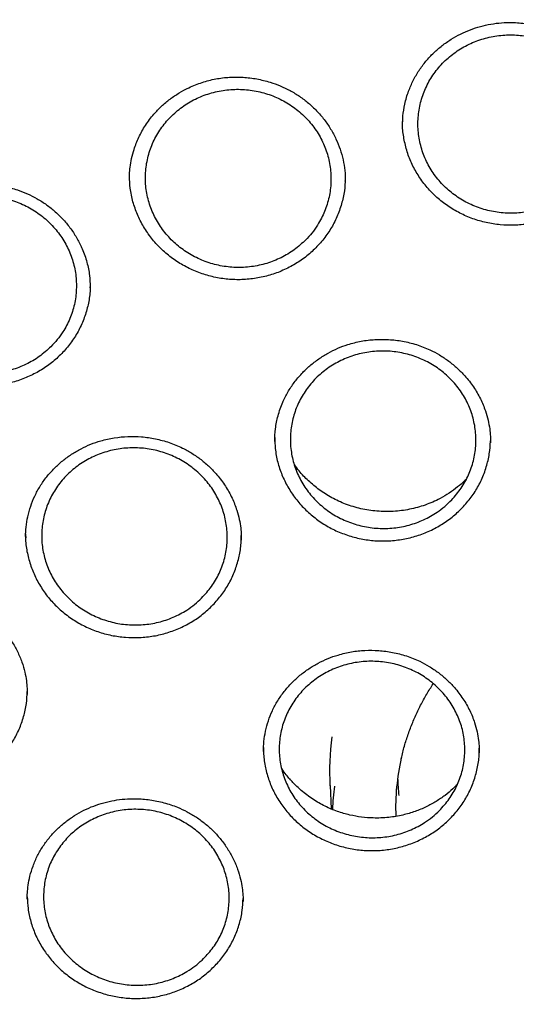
# Model space of a CAD drawing. Header units: millimetres. Extents: x 8 to 1577, y 12 to 2534.
# Tile 48 of 65: x 760 to 768, y 2137 to 2153. Entities that reach past the tile are written whole.
import ezdxf

# ---------------------------------------------------------------- set-up
doc = ezdxf.new("R2010")
doc.units = ezdxf.units.MM

msp = doc.modelspace()

# ---------------------------------------------------------------- linework, layer by layer
at = {"color": 7, "linetype": 'Continuous', "lineweight": 30}
for p, q in [((764.906, 2150.461), (764.906, 2150.467)), ((760.807, 2148.747), (760.807, 2148.763)), ((763.773, 2146.292), (763.773, 2146.279)), ((767.236, 2146.27), (767.235, 2146.293)), ((759.774, 2144.758), (759.773, 2144.734)), ((763.591, 2141.337), (763.59, 2141.299)), ((767.058, 2141.286), (767.058, 2141.293)), ((764.66, 2140.756), (764.679, 2140.384))]:
    msp.add_line(p, q, dxfattribs=at)
for centre, radius, start, end in [((769.185, 2140.984), 4.531, 172.9718, 182.8893), ((769.319, 2140.393), 3.605, 167.1039, 182.0226), ((769.194, 2140.171), 4.499, 172.6298, 177.4254), ((769.317, 2140.994), 3.573, 181.9218, 186.3774)]:
    msp.add_arc(centre, radius, start, end, dxfattribs=at)
for points, knots in [([(802.175, 2148.518), (802.162, 2148.565), (802.133, 2148.665), (802.084, 2148.831), (802.027, 2149.023), (801.961, 2149.242), (801.887, 2149.482), (801.803, 2149.745), (801.7, 2150.059), (801.574, 2150.427), (801.42, 2150.855), (801.244, 2151.325), (801.04, 2151.838), (800.807, 2152.396), (800.545, 2152.986), (800.253, 2153.606), (799.972, 2154.17), (799.71, 2154.67), (799.476, 2155.1), (799.236, 2155.526), (798.996, 2155.935), (798.766, 2156.315), (798.546, 2156.668), (798.337, 2156.992), (798.139, 2157.292), (797.952, 2157.569), (797.778, 2157.821), (797.621, 2158.045), (797.481, 2158.24), (797.359, 2158.407), (797.26, 2158.542), (797.183, 2158.645), (797.126, 2158.722), (797.079, 2158.785), (797.033, 2158.845), (796.98, 2158.915), (796.912, 2159.004), (796.824, 2159.118), (796.713, 2159.26), (796.578, 2159.431), (796.421, 2159.627), (796.241, 2159.848), (795.961, 2160.185), (795.591, 2160.616), (795.138, 2161.12), (794.698, 2161.591), (794.272, 2162.029), (793.862, 2162.435), (793.463, 2162.817), (793.059, 2163.191), (792.624, 2163.58), (792.145, 2163.993), (791.617, 2164.43), (791.052, 2164.876), (790.449, 2165.332), (789.809, 2165.793), (789.123, 2166.262), (788.392, 2166.735), (787.671, 2167.175), (786.97, 2167.581), (786.294, 2167.951), (785.604, 2168.31), (784.917, 2168.647), (784.251, 2168.956), (783.612, 2169.236), (783, 2169.49), (782.416, 2169.72), (781.861, 2169.926), (781.34, 2170.111), (780.852, 2170.275), (780.399, 2170.421), (779.976, 2170.55), (779.596, 2170.662), (779.257, 2170.757), (778.96, 2170.838), (778.699, 2170.907), (778.489, 2170.96), (778.328, 2171), (778.201, 2171.031), (778.08, 2171.061), (777.937, 2171.095), (777.758, 2171.137), (777.532, 2171.188), (777.264, 2171.247), (776.954, 2171.312), (776.602, 2171.383), (776.208, 2171.458), (775.771, 2171.535), (775.291, 2171.614), (774.769, 2171.692), (774.203, 2171.768), (773.594, 2171.839), (772.903, 2171.908), (772.149, 2171.967), (771.353, 2172.011), (770.574, 2172.036), (769.745, 2172.045), (768.872, 2172.034), (767.959, 2171.998), (767.083, 2171.941), (766.244, 2171.866), (765.53, 2171.785), (764.934, 2171.707), (764.446, 2171.636), (763.976, 2171.561), (763.521, 2171.482), (763.084, 2171.4), (762.695, 2171.323), (762.362, 2171.253), (762.093, 2171.194), (761.867, 2171.143), (761.691, 2171.102), (761.561, 2171.071), (761.472, 2171.05), (761.401, 2171.033), (761.324, 2171.014), (761.22, 2170.988), (761.079, 2170.952), (760.911, 2170.91), (760.721, 2170.86), (760.509, 2170.803), (760.24, 2170.729), (759.906, 2170.634), (759.502, 2170.514), (759.057, 2170.376), (758.574, 2170.218), (758.066, 2170.044), (757.548, 2169.857), (756.886, 2169.606), (756.085, 2169.281), (755.149, 2168.869), (754.2, 2168.416), (753.239, 2167.92), (752.269, 2167.379), (751.312, 2166.804), (750.372, 2166.196), (749.484, 2165.579), (748.654, 2164.962), (747.889, 2164.357), (747.159, 2163.745), (746.466, 2163.129), (745.808, 2162.509), (745.185, 2161.889), (744.639, 2161.315), (744.166, 2160.795), (743.766, 2160.337), (743.398, 2159.899), (743.127, 2159.566), (742.943, 2159.333), (742.838, 2159.199), (742.746, 2159.082), (742.676, 2158.99), (742.628, 2158.927), (742.591, 2158.879), (742.553, 2158.829), (742.504, 2158.764), (742.436, 2158.674), (742.348, 2158.555), (742.237, 2158.405), (742.109, 2158.228), (741.963, 2158.025), (741.805, 2157.8), (741.559, 2157.443), (741.233, 2156.953), (740.848, 2156.344), (740.477, 2155.726), (740.121, 2155.103), (739.77, 2154.45), (739.465, 2153.851), (739.206, 2153.313), (738.989, 2152.842), (738.776, 2152.358), (738.572, 2151.871), (738.382, 2151.396), (738.211, 2150.946), (738.06, 2150.528), (737.926, 2150.143), (737.808, 2149.79), (737.706, 2149.471), (737.617, 2149.185), (737.542, 2148.933), (737.478, 2148.715), (737.441, 2148.58), (737.423, 2148.518)], [0, 0, 0, 0, 0.0016436, 0.0035673, 0.0059258, 0.0086424, 0.0117035, 0.0150186, 0.0185786, 0.023611, 0.0290634, 0.0349358, 0.0416938, 0.048934, 0.0566563, 0.0648604, 0.0735463, 0.0792197, 0.0850814, 0.0910453, 0.0967022, 0.1019989, 0.1069354, 0.1115119, 0.1157282, 0.119759, 0.1233947, 0.1266351, 0.1294804, 0.1319306, 0.1339856, 0.1353902, 0.1365231, 0.1373842, 0.1381678, 0.1391938, 0.1405055, 0.1421432, 0.1443213, 0.1468939, 0.1498611, 0.1532227, 0.1569659, 0.1653406, 0.17331, 0.1808743, 0.1880335, 0.1947877, 0.201137, 0.2073835, 0.2140681, 0.2215524, 0.2295292, 0.2379987, 0.2467023, 0.2558713, 0.2655055, 0.275605, 0.2861698, 0.294797, 0.3037113, 0.312856, 0.3217115, 0.3301527, 0.3381797, 0.3457927, 0.3529917, 0.3597765, 0.3661472, 0.3720011, 0.3774556, 0.3825109, 0.3871669, 0.3910451, 0.3945947, 0.3977162, 0.4003178, 0.4019973, 0.4034067, 0.404797, 0.4062689, 0.408439, 0.4110906, 0.4142237, 0.4178382, 0.4219341, 0.4265115, 0.4315703, 0.4371106, 0.4431322, 0.4496352, 0.4566195, 0.4640852, 0.4733525, 0.4824599, 0.491324, 0.499945, 0.5107546, 0.5211553, 0.5311474, 0.5407311, 0.5499063, 0.5556926, 0.5613039, 0.56674, 0.572001, 0.5770869, 0.5819546, 0.5855842, 0.5887247, 0.5913763, 0.5935389, 0.5948949, 0.5959491, 0.5967014, 0.5973717, 0.5986761, 0.6003826, 0.6023571, 0.6045996, 0.6071101, 0.6098887, 0.6141909, 0.6190099, 0.6243456, 0.6301981, 0.6364671, 0.6427898, 0.6491336, 0.6608174, 0.6725711, 0.6843949, 0.6971412, 0.7099684, 0.7228765, 0.7358654, 0.7489008, 0.7605339, 0.7718998, 0.7829986, 0.7938305, 0.8043956, 0.8146934, 0.8247242, 0.832252, 0.8394158, 0.8461548, 0.8524686, 0.85459, 0.8566586, 0.8584961, 0.8598662, 0.8607678, 0.8613028, 0.8620162, 0.8629797, 0.8641934, 0.8660244, 0.868232, 0.8708162, 0.8737771, 0.8771112, 0.8806235, 0.8891625, 0.8980669, 0.9063259, 0.9148763, 0.923718, 0.932851, 0.9389378, 0.9451476, 0.9514803, 0.9579273, 0.9641245, 0.9698786, 0.9751898, 0.9800584, 0.9844846, 0.9884689, 0.9920116, 0.9951135, 0.9977757, 1, 1, 1, 1]), ([(737.465, 2136.498), (737.468, 2136.512), (737.501, 2136.714), (737.574, 2137.102), (737.687, 2137.661), (737.812, 2138.217), (737.948, 2138.772), (738.095, 2139.323), (738.252, 2139.873), (738.42, 2140.419), (738.6, 2140.963), (738.79, 2141.503), (738.99, 2142.04), (739.201, 2142.573), (739.423, 2143.102), (739.655, 2143.628), (739.897, 2144.149), (740.149, 2144.666), (740.412, 2145.179), (740.685, 2145.687), (740.968, 2146.19), (741.26, 2146.688), (741.563, 2147.181), (741.875, 2147.669), (742.197, 2148.151), (742.528, 2148.628), (742.868, 2149.098), (743.218, 2149.563), (743.577, 2150.021), (743.945, 2150.474), (744.322, 2150.919), (744.707, 2151.358), (745.101, 2151.791), (745.504, 2152.216), (745.914, 2152.634), (746.333, 2153.046), (746.76, 2153.449), (747.195, 2153.846), (747.638, 2154.234), (748.089, 2154.615), (748.546, 2154.988), (749.011, 2155.353), (749.484, 2155.71), (749.963, 2156.059), (750.449, 2156.399), (750.941, 2156.731), (751.44, 2157.054), (751.946, 2157.368), (752.457, 2157.674), (752.974, 2157.971), (753.498, 2158.258), (754.026, 2158.537), (754.56, 2158.806), (755.1, 2159.066), (755.644, 2159.317), (756.194, 2159.558), (756.747, 2159.789), (757.306, 2160.011), (757.869, 2160.223), (758.435, 2160.425), (759.006, 2160.618), (759.58, 2160.8), (760.158, 2160.972), (760.739, 2161.135), (761.324, 2161.287), (761.911, 2161.429), (762.501, 2161.561), (763.093, 2161.683), (763.688, 2161.794), (764.285, 2161.895), (764.883, 2161.985), (765.484, 2162.066), (766.086, 2162.135), (766.689, 2162.195), (767.293, 2162.243), (767.898, 2162.282), (768.504, 2162.309), (769.11, 2162.327), (769.716, 2162.333), (770.323, 2162.329), (770.929, 2162.315), (771.535, 2162.29), (772.14, 2162.255), (772.744, 2162.209), (773.348, 2162.153), (773.95, 2162.086), (774.551, 2162.008), (775.15, 2161.921), (775.747, 2161.823), (776.343, 2161.714), (776.936, 2161.595), (777.526, 2161.466), (778.114, 2161.327), (778.699, 2161.177), (779.281, 2161.018), (779.86, 2160.848), (780.435, 2160.668), (781.007, 2160.479), (781.575, 2160.279), (782.139, 2160.07), (782.698, 2159.851), (783.254, 2159.622), (783.804, 2159.383), (784.35, 2159.136), (784.891, 2158.878), (785.426, 2158.611), (785.956, 2158.335), (786.481, 2158.05), (787, 2157.756), (787.513, 2157.453), (788.02, 2157.141), (788.521, 2156.82), (789.015, 2156.491), (789.503, 2156.153), (789.984, 2155.807), (790.458, 2155.452), (790.925, 2155.089), (791.385, 2154.718), (791.837, 2154.339), (792.282, 2153.953), (792.719, 2153.559), (793.148, 2153.157), (793.57, 2152.748), (793.983, 2152.331), (794.388, 2151.908), (794.784, 2151.478), (795.172, 2151.04), (795.551, 2150.596), (795.921, 2150.146), (796.282, 2149.689), (796.635, 2149.226), (796.978, 2148.757), (797.311, 2148.282), (797.636, 2147.802), (797.95, 2147.316), (798.256, 2146.824), (798.551, 2146.327), (798.836, 2145.826), (799.112, 2145.319), (799.377, 2144.808), (799.633, 2144.292), (799.878, 2143.771), (800.113, 2143.247), (800.337, 2142.719), (800.551, 2142.186), (800.754, 2141.651), (800.947, 2141.111), (801.129, 2140.569), (801.301, 2140.023), (801.461, 2139.475), (801.611, 2138.924), (801.75, 2138.37), (801.878, 2137.814), (801.994, 2137.256), (802.082, 2136.8), (802.126, 2136.531), (802.14, 2136.448)], [0, 0, 0, 0, 0.000506, 0.007064, 0.013623, 0.020182, 0.026741, 0.0333, 0.039858, 0.046417, 0.052975, 0.059534, 0.066092, 0.072651, 0.079209, 0.085768, 0.092326, 0.098884, 0.105442, 0.112, 0.118558, 0.125116, 0.131674, 0.138231, 0.144789, 0.151347, 0.157904, 0.164462, 0.171019, 0.177576, 0.184133, 0.190691, 0.197248, 0.203805, 0.210361, 0.216918, 0.223475, 0.230032, 0.236588, 0.243145, 0.249702, 0.256258, 0.262814, 0.269371, 0.275927, 0.282483, 0.289039, 0.295595, 0.302152, 0.308708, 0.315263, 0.321819, 0.328375, 0.334931, 0.341487, 0.348043, 0.354598, 0.361154, 0.36771, 0.374265, 0.380821, 0.387376, 0.393932, 0.400487, 0.407043, 0.413598, 0.420153, 0.426709, 0.433264, 0.439819, 0.446375, 0.45293, 0.459485, 0.466041, 0.472596, 0.479151, 0.485706, 0.492262, 0.498817, 0.505372, 0.511927, 0.518483, 0.525038, 0.531593, 0.538148, 0.544703, 0.551259, 0.557814, 0.564369, 0.570925, 0.57748, 0.584035, 0.59059, 0.597146, 0.603701, 0.610257, 0.616812, 0.623367, 0.629923, 0.636478, 0.643034, 0.649589, 0.656145, 0.662701, 0.669256, 0.675812, 0.682368, 0.688923, 0.695479, 0.702035, 0.708591, 0.715147, 0.721703, 0.728259, 0.734815, 0.741371, 0.747928, 0.754484, 0.76104, 0.767597, 0.774153, 0.78071, 0.787266, 0.793823, 0.80038, 0.806936, 0.813493, 0.82005, 0.826607, 0.833164, 0.839722, 0.846279, 0.852836, 0.859394, 0.865951, 0.872509, 0.879066, 0.885624, 0.892182, 0.89874, 0.905297, 0.911855, 0.918414, 0.924972, 0.93153, 0.938088, 0.944646, 0.951205, 0.957763, 0.964322, 0.97088, 0.977439, 0.983998, 0.990556, 0.997115, 1, 1, 1, 1]), ([(765.824, 2151.352), (765.826, 2151.404), (765.829, 2151.518), (765.859, 2151.706), (765.914, 2151.898), (765.994, 2152.08), (766.087, 2152.241), (766.197, 2152.389), (766.322, 2152.523), (766.458, 2152.64), (766.603, 2152.741), (766.756, 2152.826), (766.913, 2152.895), (767.076, 2152.949), (767.242, 2152.986), (767.412, 2153.008), (767.603, 2153.013), (767.814, 2152.995), (768.04, 2152.947), (768.24, 2152.878), (768.413, 2152.795), (768.562, 2152.705), (768.702, 2152.598), (768.832, 2152.477), (768.949, 2152.341), (769.053, 2152.193), (769.14, 2152.032), (769.209, 2151.865), (769.255, 2151.704), (769.28, 2151.561), (769.29, 2151.444), (769.291, 2151.377), (769.291, 2151.347)], [0, 0, 0, 0, 0.031127, 0.067895, 0.110414, 0.14566, 0.180904, 0.215708, 0.249856, 0.28333, 0.31617, 0.348394, 0.380012, 0.411201, 0.442408, 0.473686, 0.50508, 0.547108, 0.589293, 0.631558, 0.663333, 0.695464, 0.72802, 0.761042, 0.794554, 0.828563, 0.863075, 0.898104, 0.930956, 0.958931, 0.981925, 1, 1, 1, 1]), ([(768.677, 2150.426), (768.71, 2150.465), (768.777, 2150.542), (768.878, 2150.696), (768.97, 2150.888), (769.036, 2151.122), (769.059, 2151.364), (769.04, 2151.606), (768.979, 2151.841), (768.878, 2152.063), (768.739, 2152.266), (768.567, 2152.443), (768.366, 2152.59), (768.143, 2152.704), (767.903, 2152.779), (767.654, 2152.815), (767.402, 2152.809), (767.154, 2152.764), (766.918, 2152.679), (766.7, 2152.558), (766.507, 2152.402), (766.343, 2152.218), (766.215, 2152.009), (766.124, 2151.783), (766.075, 2151.545), (766.067, 2151.303), (766.102, 2151.063), (766.179, 2150.832), (766.295, 2150.616), (766.446, 2150.422), (766.63, 2150.256), (766.839, 2150.12), (767.07, 2150.022), (767.314, 2149.961), (767.565, 2149.941), (767.816, 2149.96), (768.06, 2150.021), (768.29, 2150.12), (768.501, 2150.254), (768.618, 2150.369), (768.677, 2150.426)], [0, 0, 0, 0, 0.016797, 0.033594, 0.060462, 0.087331, 0.114197, 0.141063, 0.167919, 0.194774, 0.221615, 0.248456, 0.275284, 0.302112, 0.328936, 0.35576, 0.382589, 0.409418, 0.43626, 0.463102, 0.489959, 0.516816, 0.543682, 0.570549, 0.597417, 0.624286, 0.651145, 0.678005, 0.70485, 0.731696, 0.758527, 0.785359, 0.812183, 0.839007, 0.865833, 0.89266, 0.919495, 0.94633, 0.973165, 1, 1, 1, 1]), ([(761.439, 2150.487), (761.44, 2150.515), (761.44, 2150.579), (761.449, 2150.694), (761.473, 2150.829), (761.517, 2150.991), (761.588, 2151.171), (761.693, 2151.362), (761.818, 2151.528), (761.953, 2151.668), (762.089, 2151.782), (762.236, 2151.881), (762.407, 2151.973), (762.603, 2152.051), (762.823, 2152.108), (763.045, 2152.135), (763.266, 2152.135), (763.486, 2152.107), (763.685, 2152.058), (763.864, 2151.993), (764.021, 2151.918), (764.173, 2151.826), (764.316, 2151.718), (764.449, 2151.593), (764.569, 2151.453), (764.673, 2151.301), (764.759, 2151.14), (764.825, 2150.975), (764.872, 2150.805), (764.901, 2150.634), (764.905, 2150.521), (764.906, 2150.464)], [0, 0, 0, 0, 0.018169, 0.040696, 0.06771, 0.096712, 0.13662, 0.177982, 0.220869, 0.253918, 0.28732, 0.320258, 0.352696, 0.395173, 0.436801, 0.477626, 0.517741, 0.557638, 0.598628, 0.63011, 0.662184, 0.694828, 0.728051, 0.761894, 0.796391, 0.831176, 0.865614, 0.8997, 0.933456, 0.96693, 1, 1, 1, 1]), ([(764.294, 2149.543), (764.328, 2149.581), (764.395, 2149.657), (764.497, 2149.81), (764.59, 2150.001), (764.658, 2150.234), (764.682, 2150.475), (764.665, 2150.717), (764.605, 2150.953), (764.506, 2151.176), (764.368, 2151.38), (764.198, 2151.559), (763.998, 2151.708), (763.775, 2151.824), (763.536, 2151.901), (763.287, 2151.94), (763.035, 2151.937), (762.787, 2151.894), (762.551, 2151.812), (762.332, 2151.693), (762.138, 2151.539), (761.973, 2151.357), (761.843, 2151.15), (761.751, 2150.925), (761.7, 2150.688), (761.69, 2150.446), (761.724, 2150.206), (761.799, 2149.974), (761.914, 2149.758), (762.064, 2149.562), (762.246, 2149.394), (762.455, 2149.257), (762.685, 2149.155), (762.928, 2149.092), (763.179, 2149.069), (763.431, 2149.087), (763.675, 2149.145), (763.905, 2149.241), (764.117, 2149.373), (764.235, 2149.486), (764.294, 2149.543)], [0, 0, 0, 0, 0.016788, 0.033577, 0.060441, 0.087306, 0.114174, 0.141043, 0.167906, 0.19477, 0.22162, 0.24847, 0.275306, 0.302141, 0.328967, 0.355793, 0.382617, 0.409442, 0.436275, 0.463108, 0.489955, 0.516803, 0.543664, 0.570525, 0.597394, 0.624262, 0.651128, 0.677994, 0.704849, 0.731704, 0.758544, 0.785384, 0.812212, 0.83904, 0.865864, 0.892687, 0.919516, 0.946344, 0.973172, 1, 1, 1, 1]), ([(768.971, 2150.451), (768.924, 2150.393), (768.832, 2150.277), (768.665, 2150.128), (768.481, 2150.001), (768.281, 2149.898), (768.068, 2149.82), (767.846, 2149.771), (767.62, 2149.749), (767.392, 2149.756), (767.168, 2149.792), (766.95, 2149.855), (766.743, 2149.945), (766.55, 2150.06), (766.373, 2150.198), (766.217, 2150.357), (766.085, 2150.535), (765.976, 2150.727), (765.895, 2150.931), (765.845, 2151.144), (765.822, 2151.309), (765.825, 2151.4), (765.826, 2151.419)], [0, 0, 0, 0, 0.05238, 0.104009, 0.155904, 0.208155, 0.25972, 0.311725, 0.363881, 0.415438, 0.467549, 0.519507, 0.571093, 0.623352, 0.674973, 0.726577, 0.779105, 0.830587, 0.882178, 0.934785, 0.986419, 1, 1, 1, 1]), ([(764.543, 2149.515), (764.494, 2149.459), (764.396, 2149.348), (764.223, 2149.207), (764.033, 2149.088), (763.828, 2148.994), (763.613, 2148.926), (763.389, 2148.887), (763.162, 2148.875), (762.935, 2148.892), (762.713, 2148.938), (762.498, 2149.011), (762.295, 2149.11), (762.107, 2149.233), (761.937, 2149.379), (761.788, 2149.545), (761.663, 2149.728), (761.563, 2149.925), (761.491, 2150.132), (761.448, 2150.339), (761.443, 2150.477), (761.44, 2150.541)], [0, 0, 0, 0, 0.053308, 0.105928, 0.158982, 0.212245, 0.264816, 0.317877, 0.371001, 0.423594, 0.476772, 0.529592, 0.582219, 0.635644, 0.688132, 0.740764, 0.794465, 0.846946, 0.899555, 0.953213, 1, 1, 1, 1]), ([(757.344, 2148.785), (757.345, 2148.832), (757.347, 2148.936), (757.373, 2149.111), (757.426, 2149.302), (757.507, 2149.496), (757.617, 2149.684), (757.744, 2149.846), (757.881, 2149.982), (758.019, 2150.092), (758.168, 2150.187), (758.341, 2150.275), (758.539, 2150.349), (758.761, 2150.401), (758.985, 2150.424), (759.207, 2150.418), (759.426, 2150.385), (759.624, 2150.33), (759.802, 2150.26), (759.959, 2150.181), (760.11, 2150.085), (760.252, 2149.972), (760.384, 2149.842), (760.501, 2149.696), (760.602, 2149.54), (760.691, 2149.36), (760.759, 2149.163), (760.802, 2148.956), (760.807, 2148.824), (760.81, 2148.763)], [0, 0, 0, 0, 0.0294175, 0.0640406, 0.1029786, 0.1432765, 0.1848005, 0.2276105, 0.2605349, 0.2939066, 0.3270002, 0.3596187, 0.4023768, 0.4443305, 0.485519, 0.5260321, 0.5661341, 0.607297, 0.63902, 0.6714273, 0.7044934, 0.7382154, 0.7726324, 0.8077848, 0.8433592, 0.8778592, 0.9218878, 0.9637243, 1, 1, 1, 1]), ([(764.905, 2150.497), (764.902, 2150.434), (764.895, 2150.298), (764.849, 2150.094), (764.776, 2149.888), (764.675, 2149.691), (764.587, 2149.574), (764.543, 2149.515)], [0, 0, 0, 0, 0.179095, 0.382718, 0.590338, 0.79481, 1, 1, 1, 1]), ([(760.179, 2147.804), (760.213, 2147.841), (760.283, 2147.915), (760.389, 2148.064), (760.488, 2148.252), (760.562, 2148.482), (760.593, 2148.722), (760.583, 2148.964), (760.53, 2149.201), (760.437, 2149.426), (760.305, 2149.634), (760.14, 2149.818), (759.945, 2149.973), (759.726, 2150.095), (759.489, 2150.18), (759.241, 2150.226), (758.989, 2150.231), (758.74, 2150.196), (758.501, 2150.12), (758.279, 2150.008), (758.081, 2149.861), (757.911, 2149.685), (757.775, 2149.482), (757.676, 2149.261), (757.619, 2149.026), (757.602, 2148.785), (757.629, 2148.544), (757.697, 2148.311), (757.805, 2148.091), (757.95, 2147.892), (758.128, 2147.718), (758.332, 2147.575), (758.559, 2147.467), (758.801, 2147.396), (759.051, 2147.366), (759.303, 2147.375), (759.549, 2147.426), (759.781, 2147.515), (759.997, 2147.64), (760.118, 2147.749), (760.179, 2147.804)], [0, 0, 0, 0, 0.016774, 0.033549, 0.060405, 0.087261, 0.114128, 0.140995, 0.167863, 0.194731, 0.221591, 0.248451, 0.275297, 0.302143, 0.328975, 0.355807, 0.382631, 0.409455, 0.436281, 0.463107, 0.489944, 0.516782, 0.543633, 0.570485, 0.59735, 0.624214, 0.651083, 0.677952, 0.704815, 0.731679, 0.758529, 0.78538, 0.812215, 0.839051, 0.865877, 0.892702, 0.919527, 0.946351, 0.973176, 1, 1, 1, 1]), ([(760.39, 2147.734), (760.338, 2147.681), (760.235, 2147.576), (760.054, 2147.445), (759.858, 2147.337), (759.648, 2147.254), (759.429, 2147.198), (759.204, 2147.171), (758.977, 2147.172), (758.751, 2147.201), (758.531, 2147.259), (758.321, 2147.342), (758.123, 2147.452), (757.942, 2147.585), (757.78, 2147.74), (757.64, 2147.913), (757.525, 2148.102), (757.436, 2148.304), (757.376, 2148.514), (757.346, 2148.698), (757.347, 2148.811), (757.348, 2148.851)], [0, 0, 0, 0, 0.05424, 0.107801, 0.16189, 0.216096, 0.269638, 0.323687, 0.37764, 0.431222, 0.485481, 0.539084, 0.59269, 0.647253, 0.700626, 0.754221, 0.808973, 0.862504, 0.916076, 0.970619, 1, 1, 1, 1]), ([(760.807, 2148.818), (760.808, 2148.785), (760.811, 2148.68), (760.784, 2148.504), (760.728, 2148.294), (760.643, 2148.093), (760.532, 2147.903), (760.437, 2147.79), (760.39, 2147.734)], [0, 0, 0, 0, 0.083311, 0.265631, 0.448181, 0.633289, 0.815984, 1, 1, 1, 1]), ([(763.772, 2146.284), (763.774, 2146.351), (763.779, 2146.489), (763.822, 2146.7), (763.89, 2146.898), (763.98, 2147.076), (764.082, 2147.231), (764.202, 2147.373), (764.334, 2147.5), (764.477, 2147.61), (764.627, 2147.704), (764.784, 2147.781), (764.961, 2147.847), (765.16, 2147.896), (765.38, 2147.923), (765.603, 2147.923), (765.827, 2147.896), (766.05, 2147.841), (766.249, 2147.764), (766.421, 2147.673), (766.568, 2147.574), (766.704, 2147.461), (766.84, 2147.324), (766.967, 2147.161), (767.078, 2146.972), (767.153, 2146.791), (767.2, 2146.628), (767.226, 2146.49), (767.237, 2146.369), (767.237, 2146.297), (767.238, 2146.263)], [0, 0, 0, 0, 0.039616, 0.081459, 0.125623, 0.160327, 0.195972, 0.231122, 0.265503, 0.299136, 0.332037, 0.364222, 0.39572, 0.43664, 0.476629, 0.517174, 0.558451, 0.600409, 0.643034, 0.675475, 0.708335, 0.741409, 0.773944, 0.816385, 0.857792, 0.898229, 0.927784, 0.955154, 0.979177, 1, 1, 1, 1]), ([(766.614, 2145.344), (766.577, 2145.308), (766.504, 2145.237), (766.356, 2145.126), (766.167, 2145.019), (765.932, 2144.934), (765.684, 2144.887), (765.432, 2144.881), (765.182, 2144.916), (764.942, 2144.989), (764.718, 2145.101), (764.516, 2145.247), (764.343, 2145.423), (764.202, 2145.625), (764.1, 2145.845), (764.037, 2146.079), (764.016, 2146.32), (764.038, 2146.56), (764.102, 2146.793), (764.205, 2147.012), (764.346, 2147.211), (764.52, 2147.385), (764.722, 2147.528), (764.947, 2147.637), (765.187, 2147.708), (765.437, 2147.74), (765.689, 2147.73), (765.937, 2147.681), (766.172, 2147.592), (766.388, 2147.468), (766.58, 2147.31), (766.742, 2147.124), (766.868, 2146.914), (766.956, 2146.688), (767.003, 2146.45), (767.008, 2146.209), (766.97, 2145.971), (766.891, 2145.743), (766.774, 2145.529), (766.667, 2145.406), (766.614, 2145.344)], [0, 0, 0, 0, 0.016736, 0.033472, 0.060299, 0.087125, 0.11396, 0.140795, 0.167644, 0.194492, 0.221353, 0.248214, 0.275081, 0.301948, 0.328812, 0.355676, 0.382529, 0.409382, 0.436222, 0.463061, 0.48989, 0.516719, 0.543544, 0.57037, 0.597201, 0.624033, 0.650877, 0.677721, 0.704578, 0.731436, 0.758302, 0.785168, 0.812033, 0.838899, 0.865757, 0.892614, 0.91946, 0.946306, 0.973153, 1, 1, 1, 1]), ([(759.771, 2144.757), (759.773, 2144.807), (759.776, 2144.913), (759.804, 2145.075), (759.85, 2145.243), (759.916, 2145.408), (760.002, 2145.567), (760.108, 2145.717), (760.23, 2145.853), (760.364, 2145.974), (760.508, 2146.079), (760.659, 2146.168), (760.816, 2146.24), (760.994, 2146.301), (761.194, 2146.345), (761.413, 2146.366), (761.635, 2146.361), (761.858, 2146.329), (762.079, 2146.27), (762.275, 2146.189), (762.446, 2146.094), (762.591, 2145.992), (762.725, 2145.876), (762.859, 2145.735), (762.983, 2145.569), (763.09, 2145.378), (763.161, 2145.197), (763.205, 2145.035), (763.227, 2144.9), (763.235, 2144.788), (763.235, 2144.726), (763.235, 2144.699)], [0, 0, 0, 0, 0.029433, 0.063003, 0.096971, 0.131377, 0.166262, 0.201403, 0.236161, 0.270224, 0.303617, 0.336355, 0.368453, 0.399936, 0.440969, 0.481017, 0.52143, 0.562644, 0.604605, 0.647289, 0.679806, 0.712767, 0.746138, 0.779064, 0.821823, 0.863309, 0.903576, 0.932932, 0.960096, 0.982401, 1, 1, 1, 1]), ([(763.772, 2146.347), (763.774, 2146.287), (763.777, 2146.154), (763.816, 2145.952), (763.884, 2145.745), (763.981, 2145.548), (764.103, 2145.364), (764.25, 2145.197), (764.418, 2145.05), (764.603, 2144.924), (764.805, 2144.823), (765.019, 2144.749), (765.241, 2144.7), (765.467, 2144.68), (765.694, 2144.69), (765.918, 2144.726), (766.136, 2144.79), (766.342, 2144.882), (766.534, 2144.998), (766.71, 2145.137), (766.809, 2145.246), (766.859, 2145.301)], [0, 0, 0, 0, 0.043749, 0.097605, 0.150387, 0.203015, 0.256825, 0.309594, 0.362259, 0.415897, 0.468638, 0.521512, 0.57499, 0.6277, 0.68084, 0.734202, 0.786897, 0.840198, 0.893586, 0.946464, 1, 1, 1, 1]), ([(766.859, 2145.301), (766.904, 2145.359), (766.994, 2145.474), (767.097, 2145.668), (767.174, 2145.872), (767.224, 2146.08), (767.233, 2146.219), (767.237, 2146.287)], [0, 0, 0, 0, 0.202144, 0.403716, 0.608538, 0.809541, 1, 1, 1, 1]), ([(762.599, 2143.768), (762.562, 2143.733), (762.487, 2143.664), (762.337, 2143.556), (762.145, 2143.454), (761.908, 2143.374), (761.659, 2143.335), (761.407, 2143.334), (761.158, 2143.375), (760.919, 2143.454), (760.697, 2143.572), (760.499, 2143.722), (760.33, 2143.902), (760.194, 2144.106), (760.096, 2144.329), (760.038, 2144.564), (760.023, 2144.804), (760.05, 2145.043), (760.119, 2145.274), (760.227, 2145.49), (760.373, 2145.686), (760.55, 2145.855), (760.756, 2145.993), (760.982, 2146.096), (761.225, 2146.161), (761.475, 2146.187), (761.727, 2146.171), (761.973, 2146.116), (762.206, 2146.021), (762.42, 2145.892), (762.608, 2145.729), (762.766, 2145.54), (762.887, 2145.328), (762.97, 2145.1), (763.012, 2144.862), (763.012, 2144.621), (762.968, 2144.384), (762.884, 2144.159), (762.763, 2143.948), (762.653, 2143.828), (762.599, 2143.768)], [0, 0, 0, 0, 0.016742, 0.033485, 0.060318, 0.087151, 0.113997, 0.140843, 0.167702, 0.194561, 0.221428, 0.248294, 0.275159, 0.302025, 0.32888, 0.355735, 0.382577, 0.409419, 0.436249, 0.463079, 0.489904, 0.51673, 0.54356, 0.57039, 0.597232, 0.624073, 0.650929, 0.677784, 0.704649, 0.731514, 0.758381, 0.785247, 0.812107, 0.838966, 0.865812, 0.892658, 0.919493, 0.946328, 0.973164, 1, 1, 1, 1]), ([(766.845, 2145.674), (766.837, 2145.665), (766.795, 2145.622), (766.706, 2145.546), (766.575, 2145.45), (766.403, 2145.349), (766.191, 2145.256), (765.938, 2145.187), (765.677, 2145.154), (765.414, 2145.158), (765.156, 2145.197), (764.912, 2145.27), (764.688, 2145.374), (764.487, 2145.501), (764.313, 2145.646), (764.178, 2145.784), (764.113, 2145.876), (764.089, 2145.911)], [0, 0, 0, 0, 0.011948, 0.059382, 0.113062, 0.168027, 0.250898, 0.333677, 0.416371, 0.499052, 0.581679, 0.6624, 0.740443, 0.815857, 0.888583, 0.958479, 1, 1, 1, 1]), ([(759.772, 2144.8), (759.771, 2144.769), (759.769, 2144.665), (759.795, 2144.49), (759.852, 2144.28), (759.938, 2144.078), (760.05, 2143.888), (760.187, 2143.713), (760.347, 2143.558), (760.526, 2143.423), (760.722, 2143.311), (760.931, 2143.225), (761.15, 2143.165), (761.375, 2143.133), (761.602, 2143.13), (761.828, 2143.154), (762.048, 2143.207), (762.259, 2143.287), (762.457, 2143.392), (762.641, 2143.521), (762.745, 2143.624), (762.798, 2143.677)], [0, 0, 0, 0, 0.023416, 0.078254, 0.132164, 0.186072, 0.241114, 0.29501, 0.348703, 0.403735, 0.457626, 0.511342, 0.566133, 0.62001, 0.674053, 0.728581, 0.782412, 0.836797, 0.891438, 0.945404, 1, 1, 1, 1]), ([(762.798, 2143.677), (762.846, 2143.732), (762.943, 2143.842), (763.057, 2144.03), (763.145, 2144.229), (763.205, 2144.437), (763.235, 2144.621), (763.233, 2144.734), (763.232, 2144.775)], [0, 0, 0, 0, 0.180072, 0.358568, 0.539307, 0.718181, 0.896755, 1, 1, 1, 1]), ([(756.333, 2142.271), (756.334, 2142.304), (756.335, 2142.378), (756.348, 2142.503), (756.376, 2142.648), (756.425, 2142.809), (756.496, 2142.973), (756.587, 2143.129), (756.695, 2143.273), (756.816, 2143.403), (756.95, 2143.518), (757.092, 2143.618), (757.243, 2143.702), (757.4, 2143.771), (757.563, 2143.825), (757.731, 2143.862), (757.902, 2143.882), (758.094, 2143.887), (758.304, 2143.869), (758.529, 2143.822), (758.728, 2143.754), (758.901, 2143.673), (759.052, 2143.584), (759.194, 2143.478), (759.326, 2143.357), (759.446, 2143.221), (759.553, 2143.072), (759.643, 2142.911), (759.713, 2142.746), (759.76, 2142.587), (759.785, 2142.446), (759.797, 2142.324), (759.798, 2142.251), (759.799, 2142.218)], [0, 0, 0, 0, 0.02081, 0.045664, 0.074637, 0.107791, 0.14285, 0.177579, 0.211851, 0.245536, 0.278685, 0.311325, 0.343471, 0.375185, 0.40679, 0.438369, 0.46992, 0.501446, 0.543415, 0.585272, 0.626987, 0.658626, 0.690801, 0.723529, 0.756835, 0.790731, 0.825225, 0.860326, 0.895512, 0.927487, 0.955573, 0.979711, 1, 1, 1, 1]), ([(763.591, 2141.302), (763.593, 2141.357), (763.596, 2141.467), (763.623, 2141.633), (763.668, 2141.798), (763.732, 2141.961), (763.817, 2142.12), (763.922, 2142.27), (764.042, 2142.407), (764.175, 2142.529), (764.318, 2142.635), (764.469, 2142.725), (764.626, 2142.799), (764.804, 2142.862), (765.003, 2142.909), (765.222, 2142.932), (765.444, 2142.929), (765.667, 2142.9), (765.889, 2142.843), (766.086, 2142.765), (766.257, 2142.672), (766.404, 2142.572), (766.539, 2142.458), (766.673, 2142.319), (766.798, 2142.155), (766.907, 2141.966), (766.98, 2141.787), (767.024, 2141.625), (767.048, 2141.49), (767.057, 2141.375), (767.058, 2141.311), (767.058, 2141.282)], [0, 0, 0, 0, 0.032462, 0.065403, 0.098856, 0.13286, 0.167456, 0.202423, 0.237053, 0.270993, 0.304267, 0.336888, 0.368872, 0.400244, 0.441131, 0.481034, 0.521297, 0.562361, 0.60417, 0.646698, 0.679093, 0.711929, 0.745173, 0.777977, 0.820577, 0.861909, 0.902023, 0.931265, 0.95848, 0.981344, 1, 1, 1, 1]), ([(766.417, 2140.357), (766.38, 2140.322), (766.306, 2140.252), (766.156, 2140.144), (765.965, 2140.042), (765.728, 2139.96), (765.479, 2139.919), (765.227, 2139.917), (764.978, 2139.956), (764.739, 2140.033), (764.516, 2140.148), (764.317, 2140.296), (764.147, 2140.475), (764.011, 2140.677), (763.912, 2140.899), (763.854, 2141.132), (763.838, 2141.372), (763.864, 2141.61), (763.932, 2141.84), (764.039, 2142.057), (764.184, 2142.252), (764.361, 2142.422), (764.566, 2142.561), (764.792, 2142.666), (765.034, 2142.732), (765.285, 2142.759), (765.537, 2142.745), (765.783, 2142.692), (766.017, 2142.6), (766.231, 2142.472), (766.42, 2142.311), (766.578, 2142.124), (766.7, 2141.913), (766.785, 2141.687), (766.827, 2141.45), (766.827, 2141.21), (766.785, 2140.974), (766.702, 2140.748), (766.581, 2140.538), (766.472, 2140.417), (766.417, 2140.357)], [0, 0, 0, 0, 0.01674, 0.033481, 0.060311, 0.087141, 0.113982, 0.140823, 0.167677, 0.194531, 0.221394, 0.248257, 0.275123, 0.301988, 0.328847, 0.355706, 0.382554, 0.409401, 0.436236, 0.463071, 0.489898, 0.516726, 0.543554, 0.570383, 0.59722, 0.624057, 0.650907, 0.677757, 0.704618, 0.731479, 0.758344, 0.78521, 0.812072, 0.838934, 0.865785, 0.892636, 0.919477, 0.946318, 0.973159, 1, 1, 1, 1]), ([(765.805, 2141.193), (765.813, 2141.226), (765.834, 2141.325), (765.883, 2141.487), (765.949, 2141.677), (766.026, 2141.864), (766.114, 2142.047), (766.21, 2142.223), (766.281, 2142.336), (766.316, 2142.391)], [0, 0, 0, 0, 0.078729, 0.233369, 0.387984, 0.542569, 0.697121, 0.851636, 1, 1, 1, 1]), ([(759.291, 2141.13), (759.343, 2141.183), (759.446, 2141.287), (759.571, 2141.466), (759.671, 2141.659), (759.744, 2141.863), (759.789, 2142.067), (759.795, 2142.202), (759.797, 2142.266)], [0, 0, 0, 0, 0.1707433, 0.3393645, 0.5098877, 0.6799241, 0.8486327, 1, 1, 1, 1]), ([(763.593, 2141.367), (763.593, 2141.332), (763.591, 2141.224), (763.619, 2141.045), (763.677, 2140.836), (763.765, 2140.636), (763.879, 2140.448), (764.018, 2140.276), (764.179, 2140.123), (764.359, 2139.99), (764.556, 2139.882), (764.765, 2139.799), (764.984, 2139.741), (765.21, 2139.712), (765.437, 2139.711), (765.662, 2139.737), (765.882, 2139.792), (766.093, 2139.875), (766.29, 2139.981), (766.473, 2140.112), (766.576, 2140.216), (766.629, 2140.269)], [0, 0, 0, 0, 0.026353, 0.081353, 0.135098, 0.188517, 0.243707, 0.297439, 0.350656, 0.405687, 0.459402, 0.512804, 0.567454, 0.62112, 0.675027, 0.72941, 0.783006, 0.837286, 0.891729, 0.945492, 1, 1, 1, 1]), ([(766.629, 2140.269), (766.677, 2140.324), (766.772, 2140.435), (766.884, 2140.623), (766.971, 2140.822), (767.029, 2141.03), (767.058, 2141.209), (767.055, 2141.318), (767.055, 2141.356)], [0, 0, 0, 0, 0.1809976, 0.361348, 0.544862, 0.7241557, 0.9046023, 1, 1, 1, 1]), ([(764.017, 2140.861), (763.996, 2140.883), (763.948, 2140.936), (763.909, 2140.995), (763.887, 2141.029)], [0, 0, 0, 0, 0.4218714, 1, 1, 1, 1]), ([(766.705, 2140.777), (766.681, 2140.752), (766.62, 2140.689), (766.506, 2140.597), (766.364, 2140.499), (766.203, 2140.411), (766.025, 2140.337), (765.824, 2140.279), (765.597, 2140.241), (765.375, 2140.232), (765.164, 2140.248), (764.973, 2140.282), (764.775, 2140.339), (764.576, 2140.423), (764.38, 2140.536), (764.209, 2140.667), (764.087, 2140.778), (764.032, 2140.845), (764.016, 2140.864)], [0, 0, 0, 0, 0.03458, 0.089186, 0.146797, 0.207502, 0.271341, 0.338734, 0.413783, 0.497044, 0.557122, 0.620827, 0.688187, 0.759272, 0.834138, 0.912784, 0.974215, 1, 1, 1, 1]), ([(759.797, 2138.932), (759.798, 2138.966), (759.799, 2139.039), (759.812, 2139.164), (759.84, 2139.309), (759.889, 2139.469), (759.96, 2139.633), (760.051, 2139.789), (760.159, 2139.933), (760.28, 2140.063), (760.414, 2140.178), (760.557, 2140.278), (760.707, 2140.362), (760.865, 2140.432), (761.028, 2140.485), (761.196, 2140.523), (761.367, 2140.544), (761.559, 2140.549), (761.769, 2140.532), (761.994, 2140.486), (762.193, 2140.42), (762.367, 2140.339), (762.517, 2140.251), (762.659, 2140.146), (762.791, 2140.026), (762.912, 2139.891), (763.018, 2139.743), (763.109, 2139.583), (763.178, 2139.419), (763.225, 2139.261), (763.251, 2139.121), (763.263, 2139), (763.264, 2138.929), (763.264, 2138.896)], [0, 0, 0, 0, 0.020958, 0.045917, 0.074951, 0.108123, 0.143179, 0.177908, 0.21218, 0.245866, 0.279018, 0.311661, 0.343811, 0.37553, 0.407138, 0.438721, 0.470274, 0.501802, 0.543773, 0.585635, 0.627353, 0.658993, 0.691166, 0.723889, 0.757189, 0.79108, 0.825569, 0.860667, 0.895846, 0.927786, 0.955803, 0.979841, 1, 1, 1, 1]), ([(762.606, 2137.956), (762.568, 2137.923), (762.492, 2137.855), (762.339, 2137.752), (762.144, 2137.655), (761.905, 2137.581), (761.655, 2137.547), (761.403, 2137.552), (761.155, 2137.599), (760.918, 2137.683), (760.699, 2137.804), (760.504, 2137.958), (760.339, 2138.14), (760.208, 2138.346), (760.116, 2138.569), (760.064, 2138.804), (760.055, 2139.043), (760.087, 2139.279), (760.162, 2139.507), (760.275, 2139.719), (760.425, 2139.91), (760.607, 2140.074), (760.815, 2140.207), (761.045, 2140.304), (761.289, 2140.363), (761.54, 2140.383), (761.792, 2140.362), (762.037, 2140.302), (762.267, 2140.203), (762.478, 2140.069), (762.662, 2139.904), (762.815, 2139.712), (762.931, 2139.499), (763.009, 2139.271), (763.045, 2139.034), (763.039, 2138.795), (762.99, 2138.561), (762.901, 2138.338), (762.774, 2138.132), (762.662, 2138.015), (762.606, 2137.956)], [0, 0, 0, 0, 0.016757, 0.033514, 0.060358, 0.087202, 0.114058, 0.140915, 0.16778, 0.194644, 0.221509, 0.248373, 0.27523, 0.302087, 0.328931, 0.355775, 0.382607, 0.40944, 0.436267, 0.463094, 0.489924, 0.516754, 0.543594, 0.570434, 0.597287, 0.624139, 0.651002, 0.677865, 0.704731, 0.731596, 0.758456, 0.785316, 0.812164, 0.839012, 0.865848, 0.892683, 0.919512, 0.946341, 0.973171, 1, 1, 1, 1]), ([(759.798, 2138.97), (759.801, 2138.908), (759.806, 2138.775), (759.851, 2138.573), (759.923, 2138.368), (760.024, 2138.173), (760.15, 2137.992), (760.301, 2137.829), (760.472, 2137.685), (760.661, 2137.563), (760.865, 2137.467), (761.08, 2137.395), (761.303, 2137.351), (761.529, 2137.335), (761.755, 2137.346), (761.979, 2137.386), (762.194, 2137.454), (762.398, 2137.546), (762.589, 2137.663), (762.7, 2137.76), (762.756, 2137.809)], [0, 0, 0, 0, 0.048299, 0.103979, 0.159802, 0.216715, 0.272355, 0.327684, 0.384973, 0.440611, 0.495573, 0.552704, 0.608354, 0.663533, 0.720124, 0.775717, 0.831525, 0.888006, 0.94366, 1, 1, 1, 1]), ([(762.756, 2137.809), (762.808, 2137.861), (762.911, 2137.965), (763.037, 2138.144), (763.137, 2138.337), (763.21, 2138.54), (763.255, 2138.743), (763.26, 2138.878), (763.263, 2138.942)], [0, 0, 0, 0, 0.170756, 0.339177, 0.509834, 0.679441, 0.848064, 1, 1, 1, 1])]:
    msp.add_open_spline(points, degree=3, knots=knots, dxfattribs=at)

doc.saveas('drawing.dxf')
